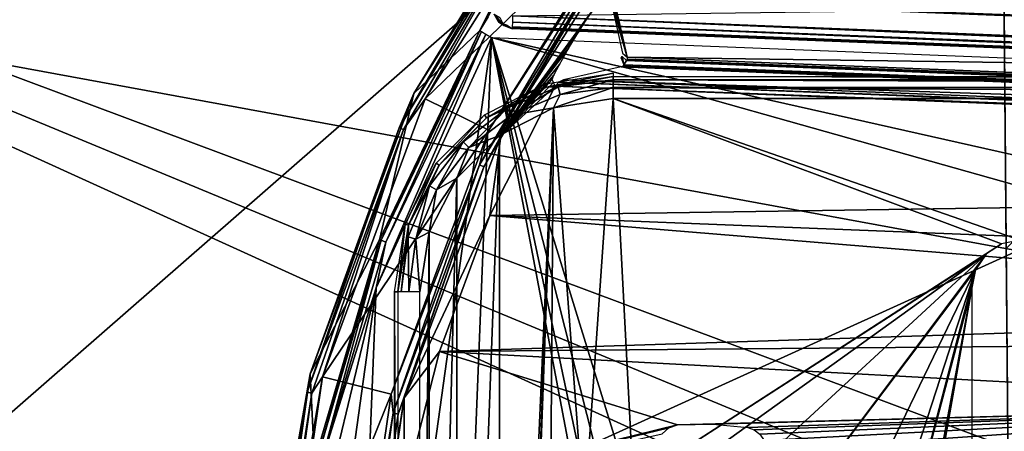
# Model space of a CAD drawing. Header units: millimetres. Extents: x -75 to 75, y -23 to 43.
# Tile 72 of 181: x -39 to -16, y 17 to 26. Entities that reach past the tile are written whole.
import ezdxf

# ---------------------------------------------------------------- set-up
doc = ezdxf.new("R2010")
doc.units = ezdxf.units.MM
doc.header["$LTSCALE"] = 101.851852
for name, color, linetype in [('14', 7, 'CONTINUOUS'), ('16', 7, 'CONTINUOUS'), ('28', 7, 'CONTINUOUS'), ('377', 7, 'CONTINUOUS'), ('385', 7, 'CONTINUOUS'), ('386', 7, 'CONTINUOUS'), ('40', 7, 'CONTINUOUS'), ('429', 7, 'CONTINUOUS'), ('430', 7, 'CONTINUOUS'), ('506', 7, 'CONTINUOUS'), ('507', 7, 'CONTINUOUS'), ('510', 7, 'CONTINUOUS'), ('511', 7, 'CONTINUOUS'), ('513', 7, 'CONTINUOUS'), ('514', 7, 'CONTINUOUS'), ('517', 7, 'CONTINUOUS'), ('518', 7, 'CONTINUOUS'), ('519', 7, 'CONTINUOUS'), ('521', 7, 'CONTINUOUS'), ('527', 7, 'CONTINUOUS'), ('528', 7, 'CONTINUOUS'), ('532', 7, 'CONTINUOUS'), ('543', 7, 'CONTINUOUS'), ('544', 7, 'CONTINUOUS'), ('553', 7, 'CONTINUOUS'), ('562', 7, 'CONTINUOUS'), ('564', 7, 'CONTINUOUS'), ('579', 7, 'CONTINUOUS'), ('6', 7, 'CONTINUOUS'), ('8', 7, 'CONTINUOUS')]:
    doc.layers.add(name, color=color, linetype=linetype)

msp = doc.modelspace()

# ---------------------------------------------------------------- linework, layer by layer
at = {"layer": '14', "color": 7, "linetype": 'CONTINUOUS'}
for points in [[(-58.608, 7.032, 96.607), (-58.941, 32.5, 96.94), (58.941, 32.5, 96.94), (-58.608, 7.032, 96.607)], [(-58.554, 7.031, 96.607), (-58.608, 7.032, 96.607), (58.941, 32.5, 96.94), (-58.554, 7.031, 96.607)], [(-58.5, 7.031, 96.607), (-58.554, 7.031, 96.607), (58.941, 32.5, 96.94), (-58.5, 7.031, 96.607)], [(-2.359, 18.04, 96.751), (-58.5, 7.031, 96.607), (58.941, 32.5, 96.94), (-2.359, 18.04, 96.751)], [(-2.503, 7.031, 96.607), (-58.5, 7.031, 96.607), (-2.359, 18.04, 96.751), (-2.503, 7.031, 96.607)]]:
    msp.add_3dface(points, dxfattribs=at)
at = {"layer": '16', "color": 7, "linetype": 'CONTINUOUS'}
for points in [[(-58.5, 7.031, -96.607), (-2.946, 7.031, -96.607), (-58.941, 32.5, -96.94), (-58.5, 7.031, -96.607)], [(-2.946, 7.031, -96.607), (-2.862, 9.265, -96.636), (-58.941, 32.5, -96.94), (-2.946, 7.031, -96.607)], [(-2.776, 11.512, -96.666), (-2.487, 28.04, -96.882), (-58.941, 32.5, -96.94), (-2.776, 11.512, -96.666)], [(-2.862, 9.265, -96.636), (-2.776, 11.512, -96.666), (-58.941, 32.5, -96.94), (-2.862, 9.265, -96.636)]]:
    msp.add_3dface(points, dxfattribs=at)
at = {"layer": '28', "color": 7, "linetype": 'CONTINUOUS'}
msp.add_3dface([(-16.148, 37, 105), (-15.825, 0, 104.516), (-16.009, 20.991, 105.14), (-16.148, 37, 105)], dxfattribs=at)
at = {"layer": '377', "color": 7, "linetype": 'CONTINUOUS'}
for points in [[(-25, 24.421, 160.5), (-25.659, 14.878, 160.5), (-26.366, 24.205, 160.5), (-25, 24.421, 160.5)], [(-24.543, 15.653, 160.5), (-25.659, 14.878, 160.5), (-25, 24.421, 160.5), (-24.543, 15.653, 160.5)], [(-24.543, 15.653, 160.5), (-25, 24.421, 160.5), (-16.113, 21.098, 160.5), (-24.543, 15.653, 160.5)], [(-16.113, 21.098, 160.5), (-25, 24.421, 160.5), (-15.693, 21.181, 160.5), (-16.113, 21.098, 160.5)], [(-25, 24.421, 160.5), (25, 24.421, 160.5), (-15.693, 21.181, 160.5), (-25, 24.421, 160.5)], [(-26.366, 24.205, 160.5), (-26.912, 10, 160.5), (-27.599, -3.577, 160.5), (-26.366, 24.205, 160.5)], [(-27.599, 23.577, 160.5), (-26.366, 24.205, 160.5), (-27.599, -3.577, 160.5), (-27.599, 23.577, 160.5)], [(-26.8, 12.457, 160.5), (-26.912, 10, 160.5), (-26.366, 24.205, 160.5), (-26.8, 12.457, 160.5)], [(-26.443, 13.768, 160.5), (-26.8, 12.457, 160.5), (-26.366, 24.205, 160.5), (-26.443, 13.768, 160.5)], [(-25.659, 14.878, 160.5), (-26.443, 13.768, 160.5), (-26.366, 24.205, 160.5), (-25.659, 14.878, 160.5)], [(-28.577, 22.599, 160.5), (-27.599, 23.577, 160.5), (-28.577, -2.599, 160.5), (-28.577, 22.599, 160.5)], [(-28.577, -2.599, 160.5), (-27.599, 23.577, 160.5), (-27.599, -3.577, 160.5), (-28.577, -2.599, 160.5)], [(-29.205, -1.366, 160.5), (-28.577, 22.599, 160.5), (-28.577, -2.599, 160.5), (-29.205, -1.366, 160.5)], [(-29.205, 21.366, 160.5), (-28.577, 22.599, 160.5), (-29.205, -1.366, 160.5), (-29.205, 21.366, 160.5)], [(-29.421, 0, 160.5), (-29.205, 21.366, 160.5), (-29.205, -1.366, 160.5), (-29.421, 0, 160.5)], [(-29.421, 20, 160.5), (-29.205, 21.366, 160.5), (-29.421, 0, 160.5), (-29.421, 20, 160.5)], [(-16.469, 20.861, 160.5), (-24.543, 15.653, 160.5), (-16.113, 21.098, 160.5), (-16.469, 20.861, 160.5)], [(-23.229, 15.999, 160.5), (-24.543, 15.653, 160.5), (-16.469, 20.861, 160.5), (-23.229, 15.999, 160.5)], [(-21.876, 15.875, 160.5), (-23.229, 15.999, 160.5), (-16.469, 20.861, 160.5), (-21.876, 15.875, 160.5)], [(-20.647, 15.296, 160.5), (-21.876, 15.875, 160.5), (-16.469, 20.861, 160.5), (-20.647, 15.296, 160.5)], [(-16.708, 20.505, 160.5), (-20.647, 15.296, 160.5), (-16.469, 20.861, 160.5), (-16.708, 20.505, 160.5)], [(-19.69, 14.331, 160.5), (-20.647, 15.296, 160.5), (-16.708, 20.505, 160.5), (-19.69, 14.331, 160.5)], [(-19.121, 13.097, 160.5), (-19.69, 14.331, 160.5), (-16.708, 20.505, 160.5), (-19.121, 13.097, 160.5)], [(-19.008, 11.743, 160.5), (-19.121, 13.097, 160.5), (-16.708, 20.505, 160.5), (-19.008, 11.743, 160.5)], [(-16.793, 20.081, 160.5), (-19.008, 11.743, 160.5), (-16.708, 20.505, 160.5), (-16.793, 20.081, 160.5)], [(-16.793, -0.081, 160.5), (-19.121, 6.903, 160.5), (-16.793, 20.081, 160.5), (-16.793, -0.081, 160.5)], [(-19.121, 6.903, 160.5), (-19.008, 8.257, 160.5), (-16.793, 20.081, 160.5), (-19.121, 6.903, 160.5)], [(-19.008, 8.257, 160.5), (-19.008, 11.743, 160.5), (-16.793, 20.081, 160.5), (-19.008, 8.257, 160.5)]]:
    msp.add_3dface(points, dxfattribs=at)
at = {"layer": '385', "color": 7, "linetype": 'CONTINUOUS'}
for points in [[(-29.921, 0, 160.991), (-30, 0, 165.5), (-30, 20, 165.5), (-29.921, 0, 160.991)], [(-29.921, 20, 160.991), (-29.921, 0, 160.991), (-30, 20, 165.5), (-29.921, 20, 160.991)]]:
    msp.add_3dface(points, dxfattribs=at)
at = {"layer": '386', "color": 7, "linetype": 'CONTINUOUS'}
for points in [[(-25, 25, 165.5), (-26.521, 24.68, 160.991), (-26.545, 24.755, 165.5), (-25, 25, 165.5)], [(-25, 24.921, 160.991), (-26.521, 24.68, 160.991), (-25, 25, 165.5), (-25, 24.921, 160.991)], [(-26.545, 24.755, 165.5), (-27.893, 23.981, 160.991), (-27.939, 24.045, 165.5), (-26.545, 24.755, 165.5)], [(-26.521, 24.68, 160.991), (-27.893, 23.981, 160.991), (-26.545, 24.755, 165.5), (-26.521, 24.68, 160.991)], [(-27.939, 24.045, 165.5), (-28.981, 22.893, 160.991), (-29.045, 22.939, 165.5), (-27.939, 24.045, 165.5)], [(-27.893, 23.981, 160.991), (-28.981, 22.893, 160.991), (-27.939, 24.045, 165.5), (-27.893, 23.981, 160.991)], [(-29.045, 22.939, 165.5), (-29.68, 21.521, 160.991), (-29.755, 21.545, 165.5), (-29.045, 22.939, 165.5)], [(-28.981, 22.893, 160.991), (-29.68, 21.521, 160.991), (-29.045, 22.939, 165.5), (-28.981, 22.893, 160.991)], [(-29.921, 20, 160.991), (-30, 20, 165.5), (-29.755, 21.545, 165.5), (-29.921, 20, 160.991)], [(-29.68, 21.521, 160.991), (-29.921, 20, 160.991), (-29.755, 21.545, 165.5), (-29.68, 21.521, 160.991)]]:
    msp.add_3dface(points, dxfattribs=at)
at = {"layer": '40', "color": 7, "linetype": 'CONTINUOUS'}
msp.add_3dface([(-0.5, 37, 105), (-16.148, 37, 105), (-16.009, 20.991, 105.14), (-0.5, 37, 105)], dxfattribs=at)
at = {"layer": '429', "color": 7, "linetype": 'CONTINUOUS'}
for points in [[(-25, 24.921, 160.991), (25, 24.921, 160.991), (25, 24.851, 160.745), (-25, 24.921, 160.991)], [(-25, 24.921, 160.991), (25, 24.851, 160.745), (-25, 24.851, 160.745), (-25, 24.921, 160.991)], [(-25, 24.851, 160.745), (25, 24.669, 160.565), (-25, 24.669, 160.565), (-25, 24.851, 160.745)], [(25, 24.851, 160.745), (25, 24.669, 160.565), (-25, 24.851, 160.745), (25, 24.851, 160.745)], [(25, 24.669, 160.565), (25, 24.421, 160.5), (-25, 24.669, 160.565), (25, 24.669, 160.565)], [(25, 24.421, 160.5), (-25, 24.421, 160.5), (-25, 24.669, 160.565), (25, 24.421, 160.5)]]:
    msp.add_3dface(points, dxfattribs=at)
at = {"layer": '430', "color": 7, "linetype": 'CONTINUOUS'}
for points in [[(-26.521, 24.68, 160.991), (-25, 24.921, 160.991), (-26.256, 24.686, 160.745), (-26.521, 24.68, 160.991)], [(-25, 24.921, 160.991), (-25, 24.851, 160.745), (-26.256, 24.686, 160.745), (-25, 24.921, 160.991)], [(-25, 24.851, 160.745), (-26.208, 24.51, 160.565), (-26.256, 24.686, 160.745), (-25, 24.851, 160.745)], [(-25, 24.851, 160.745), (-25, 24.669, 160.565), (-26.208, 24.51, 160.565), (-25, 24.851, 160.745)], [(-27.893, 23.981, 160.991), (-26.521, 24.68, 160.991), (-27.426, 24.201, 160.745), (-27.893, 23.981, 160.991)], [(-26.521, 24.68, 160.991), (-26.256, 24.686, 160.745), (-27.426, 24.201, 160.745), (-26.521, 24.68, 160.991)], [(-26.256, 24.686, 160.745), (-27.334, 24.043, 160.565), (-27.426, 24.201, 160.745), (-26.256, 24.686, 160.745)], [(-26.208, 24.51, 160.565), (-27.334, 24.043, 160.565), (-26.256, 24.686, 160.745), (-26.208, 24.51, 160.565)], [(-25, 24.669, 160.565), (-26.366, 24.205, 160.5), (-26.208, 24.51, 160.565), (-25, 24.669, 160.565)], [(-25, 24.421, 160.5), (-26.366, 24.205, 160.5), (-25, 24.669, 160.565), (-25, 24.421, 160.5)], [(-26.208, 24.51, 160.565), (-26.366, 24.205, 160.5), (-27.334, 24.043, 160.565), (-26.208, 24.51, 160.565)], [(-27.426, 24.201, 160.745), (-28.301, 23.301, 160.565), (-28.43, 23.43, 160.745), (-27.426, 24.201, 160.745)], [(-27.893, 23.981, 160.991), (-27.426, 24.201, 160.745), (-28.43, 23.43, 160.745), (-27.893, 23.981, 160.991)], [(-27.334, 24.043, 160.565), (-28.301, 23.301, 160.565), (-27.426, 24.201, 160.745), (-27.334, 24.043, 160.565)], [(-26.366, 24.205, 160.5), (-27.599, 23.577, 160.5), (-27.334, 24.043, 160.565), (-26.366, 24.205, 160.5)], [(-28.981, 22.893, 160.991), (-27.893, 23.981, 160.991), (-28.43, 23.43, 160.745), (-28.981, 22.893, 160.991)], [(-27.334, 24.043, 160.565), (-27.599, 23.577, 160.5), (-28.301, 23.301, 160.565), (-27.334, 24.043, 160.565)], [(-28.981, 22.893, 160.991), (-28.43, 23.43, 160.745), (-29.201, 22.426, 160.745), (-28.981, 22.893, 160.991)], [(-28.43, 23.43, 160.745), (-29.043, 22.334, 160.565), (-29.201, 22.426, 160.745), (-28.43, 23.43, 160.745)], [(-28.301, 23.301, 160.565), (-29.043, 22.334, 160.565), (-28.43, 23.43, 160.745), (-28.301, 23.301, 160.565)], [(-27.599, 23.577, 160.5), (-28.577, 22.599, 160.5), (-28.301, 23.301, 160.565), (-27.599, 23.577, 160.5)], [(-28.301, 23.301, 160.565), (-28.577, 22.599, 160.5), (-29.043, 22.334, 160.565), (-28.301, 23.301, 160.565)], [(-29.68, 21.521, 160.991), (-28.981, 22.893, 160.991), (-29.201, 22.426, 160.745), (-29.68, 21.521, 160.991)], [(-28.577, 22.599, 160.5), (-29.205, 21.366, 160.5), (-29.043, 22.334, 160.565), (-28.577, 22.599, 160.5)], [(-29.68, 21.521, 160.991), (-29.201, 22.426, 160.745), (-29.686, 21.256, 160.745), (-29.68, 21.521, 160.991)], [(-29.201, 22.426, 160.745), (-29.51, 21.208, 160.565), (-29.686, 21.256, 160.745), (-29.201, 22.426, 160.745)], [(-29.043, 22.334, 160.565), (-29.51, 21.208, 160.565), (-29.201, 22.426, 160.745), (-29.043, 22.334, 160.565)], [(-29.043, 22.334, 160.565), (-29.205, 21.366, 160.5), (-29.51, 21.208, 160.565), (-29.043, 22.334, 160.565)], [(-29.921, 20, 160.991), (-29.68, 21.521, 160.991), (-29.851, 20, 160.745), (-29.921, 20, 160.991)], [(-29.68, 21.521, 160.991), (-29.686, 21.256, 160.745), (-29.851, 20, 160.745), (-29.68, 21.521, 160.991)], [(-29.686, 21.256, 160.745), (-29.669, 20, 160.565), (-29.851, 20, 160.745), (-29.686, 21.256, 160.745)], [(-29.51, 21.208, 160.565), (-29.669, 20, 160.565), (-29.686, 21.256, 160.745), (-29.51, 21.208, 160.565)], [(-29.51, 21.208, 160.565), (-29.421, 20, 160.5), (-29.669, 20, 160.565), (-29.51, 21.208, 160.565)], [(-29.205, 21.366, 160.5), (-29.421, 20, 160.5), (-29.51, 21.208, 160.565), (-29.205, 21.366, 160.5)]]:
    msp.add_3dface(points, dxfattribs=at)
at = {"layer": '506', "linetype": 'CONTINUOUS'}
for points in [[(-57, 28.1, -87), (0, 28.1, -87), (-38.5, 10.6, -12), (-57, 28.1, -87)], [(0, 28.1, -87), (38.5, 10.6, -12), (-38.5, 10.6, -12), (0, 28.1, -87)]]:
    msp.add_3dface(points, dxfattribs=at)
at = {"layer": '507', "linetype": 'CONTINUOUS'}
for points in [[(-57, 28.1, -30), (-38.5, 10.6, -12), (-38.5, 10.6, 20), (-57, 28.1, -30)], [(-57, 28.1, -30), (-57, 28.1, -87), (-38.5, 10.6, -12), (-57, 28.1, -30)], [(-57, 28.1, 27), (-57, 28.1, -30), (-38.5, 10.6, 20), (-57, 28.1, 27)]]:
    msp.add_3dface(points, dxfattribs=at)
at = {"layer": '510', "linetype": 'CONTINUOUS'}
for points in [[(-56.841, 28.5, -86.954), (-38.341, 11, -11.954), (38.341, 11, -11.954), (-56.841, 28.5, -86.954)], [(56.841, 28.5, -86.954), (-56.841, 28.5, -86.954), (38.341, 11, -11.954), (56.841, 28.5, -86.954)]]:
    msp.add_3dface(points, dxfattribs=at)
at = {"layer": '511', "linetype": 'CONTINUOUS'}
for points in [[(-56.841, 28.5, 26.729), (-38.341, 11, 19.729), (-38.341, 11, -11.954), (-56.841, 28.5, 26.729)], [(-56.841, 28.5, -86.954), (-56.841, 28.5, 26.729), (-38.341, 11, -11.954), (-56.841, 28.5, -86.954)]]:
    msp.add_3dface(points, dxfattribs=at)
at = {"layer": '513', "linetype": 'CONTINUOUS'}
for points in [[(0, 28.1, 27), (-57, 28.1, 27), (-38.5, 10.6, 20), (0, 28.1, 27)], [(38.5, 10.6, 20), (0, 28.1, 27), (-38.5, 10.6, 20), (38.5, 10.6, 20)]]:
    msp.add_3dface(points, dxfattribs=at)
at = {"layer": '514', "linetype": 'CONTINUOUS'}
for points in [[(-56.841, 28.5, 26.729), (56.841, 28.5, 26.729), (-38.341, 11, 19.729), (-56.841, 28.5, 26.729)], [(56.841, 28.5, 26.729), (38.341, 11, 19.729), (-38.341, 11, 19.729), (56.841, 28.5, 26.729)]]:
    msp.add_3dface(points, dxfattribs=at)
at = {"layer": '517', "color": 2, "linetype": 'CONTINUOUS'}
for points in [[(-30.421, 20.093, 165.258), (-27.785, 25.817, 165.145), (-31.165, 1.447, 165.736), (-30.421, 20.093, 165.258)], [(-31.165, 1.447, 165.736), (-27.785, 25.817, 165.145), (-28.995, -4.467, 165.921), (-31.165, 1.447, 165.736)], [(-28.995, -4.467, 165.921), (-27.785, 25.817, 165.145), (-24.882, 10.536, 165.586), (-28.995, -4.467, 165.921)], [(29.086, 23.567, 166.002), (-1.012, 19.792, 165.678), (-27.785, 25.817, 165.145), (29.086, 23.567, 166.002)], [(-1.012, 19.792, 165.678), (-3.856, 19.078, 165.657), (-27.785, 25.817, 165.145), (-1.012, 19.792, 165.678)], [(-27.785, 25.817, 165.145), (-3.856, 19.078, 165.657), (-23.608, 12.288, 165.558), (-27.785, 25.817, 165.145)], [(-24.882, 10.536, 165.586), (-27.785, 25.817, 165.145), (-24.704, 11.276, 165.569), (-24.882, 10.536, 165.586)], [(-24.704, 11.276, 165.569), (-27.785, 25.817, 165.145), (-24.257, 11.891, 165.559), (-24.704, 11.276, 165.569)], [(-24.257, 11.891, 165.559), (-27.785, 25.817, 165.145), (-23.608, 12.288, 165.558), (-24.257, 11.891, 165.559)], [(-31.892, 13.966, 165.398), (-30.421, 20.093, 165.258), (-32.144, 7.671, 165.559), (-31.892, 13.966, 165.398)], [(-32.144, 7.671, 165.559), (-30.421, 20.093, 165.258), (-31.165, 1.447, 165.736), (-32.144, 7.671, 165.559)], [(-3.856, 19.078, 165.657), (-22.856, 12.407, 165.566), (-23.608, 12.288, 165.558), (-3.856, 19.078, 165.657)], [(-22.856, 12.407, 165.566), (-3.856, 19.078, 165.657), (-22.117, 12.229, 165.581), (-22.856, 12.407, 165.566)], [(-22.117, 12.229, 165.581), (-3.856, 19.078, 165.657), (-21.502, 11.782, 165.601), (-22.117, 12.229, 165.581)], [(-21.502, 11.782, 165.601), (-3.856, 19.078, 165.657), (-21.104, 11.133, 165.623), (-21.502, 11.782, 165.601)], [(-21.104, 11.133, 165.623), (-3.856, 19.078, 165.657), (-20.986, 10.382, 165.645), (-21.104, 11.133, 165.623)], [(-3.856, 19.078, 165.657), (-6.383, 17.592, 165.661), (-20.986, 10.382, 165.645), (-3.856, 19.078, 165.657)], [(-6.383, 17.592, 165.661), (-8.39, 15.455, 165.689), (-20.986, 10.382, 165.645), (-6.383, 17.592, 165.661)]]:
    msp.add_3dface(points, dxfattribs=at)
at = {"layer": '518', "color": 2, "linetype": 'CONTINUOUS'}
for points in [[(24.416, 27.663, 168.83), (-24.931, 26.917, 168.158), (26.238, 24.892, 168.928), (24.416, 27.663, 168.83)], [(-24.931, 26.917, 168.158), (-24.979, 26.803, 168.16), (26.238, 24.892, 168.928), (-24.931, 26.917, 168.158)], [(26.238, 24.892, 168.928), (-24.979, 26.803, 168.16), (26.276, 24.775, 168.932), (26.238, 24.892, 168.928)], [(-24.979, 26.803, 168.16), (-24.977, 26.68, 168.163), (26.276, 24.775, 168.932), (-24.979, 26.803, 168.16)], [(26.276, 24.775, 168.932), (-24.977, 26.68, 168.163), (26.265, 24.652, 168.935), (26.276, 24.775, 168.932)], [(-24.977, 26.68, 168.163), (-24.68, 25.363, 168.202), (26.265, 24.652, 168.935), (-24.977, 26.68, 168.163)], [(-24.693, 25.287, 168.204), (-24.753, 25.191, 168.205), (25.87, 23.287, 168.965), (-24.693, 25.287, 168.204)], [(-24.679, 25.324, 168.203), (-24.693, 25.287, 168.204), (25.859, 23.324, 168.964), (-24.679, 25.324, 168.203)], [(25.859, 23.324, 168.964), (-24.693, 25.287, 168.204), (25.87, 23.287, 168.965), (25.859, 23.324, 168.964)], [(-24.68, 25.363, 168.202), (-24.679, 25.324, 168.203), (25.863, 23.363, 168.963), (-24.68, 25.363, 168.202)], [(26.265, 24.652, 168.935), (-24.68, 25.363, 168.202), (25.863, 23.363, 168.963), (26.265, 24.652, 168.935)], [(25.863, 23.363, 168.963), (-24.679, 25.324, 168.203), (25.859, 23.324, 168.964), (25.863, 23.363, 168.963)], [(-24.816, 25.147, 168.206), (-26.133, 24.849, 168.195), (25.982, 23.137, 168.971), (-24.816, 25.147, 168.206)], [(-24.78, 25.163, 168.206), (-24.816, 25.147, 168.206), (25.948, 23.156, 168.97), (-24.78, 25.163, 168.206)], [(25.948, 23.156, 168.97), (-24.816, 25.147, 168.206), (25.982, 23.137, 168.971), (25.948, 23.156, 168.97)], [(-24.753, 25.191, 168.205), (-24.78, 25.163, 168.206), (25.923, 23.186, 168.969), (-24.753, 25.191, 168.205)], [(25.923, 23.186, 168.969), (-24.78, 25.163, 168.206), (25.948, 23.156, 168.97), (25.923, 23.186, 168.969)], [(25.87, 23.287, 168.965), (-24.753, 25.191, 168.205), (25.923, 23.186, 168.969), (25.87, 23.287, 168.965)], [(-26.245, 24.798, 168.195), (-26.328, 24.706, 168.196), (27.379, 22.676, 169.002), (-26.245, 24.798, 168.195)], [(-26.133, 24.849, 168.195), (-26.245, 24.798, 168.195), (27.272, 22.736, 168.999), (-26.133, 24.849, 168.195)], [(27.272, 22.736, 168.999), (-26.245, 24.798, 168.195), (27.379, 22.676, 169.002), (27.272, 22.736, 168.999)], [(25.982, 23.137, 168.971), (-26.133, 24.849, 168.195), (27.272, 22.736, 168.999), (25.982, 23.137, 168.971)], [(-26.328, 24.706, 168.196), (-27.817, 21.742, 168.253), (27.454, 22.578, 169.006), (-26.328, 24.706, 168.196)], [(27.379, 22.676, 169.002), (-26.328, 24.706, 168.196), (27.454, 22.578, 169.006), (27.379, 22.676, 169.002)], [(27.454, 22.578, 169.006), (-27.817, 21.742, 168.253), (28.702, 19.506, 169.104), (27.454, 22.578, 169.006)], [(-28.974, 18.634, 168.318), (-1.021, 19.546, 168.686), (-27.817, 21.742, 168.253), (-28.974, 18.634, 168.318)], [(-27.817, 21.742, 168.253), (-1.021, 19.546, 168.686), (28.702, 19.506, 169.104), (-27.817, 21.742, 168.253)], [(-3.774, 18.855, 168.666), (-1.021, 19.546, 168.686), (-28.974, 18.634, 168.318), (-3.774, 18.855, 168.666)], [(-6.222, 17.416, 168.669), (-3.774, 18.855, 168.666), (-28.974, 18.634, 168.318), (-6.222, 17.416, 168.669)], [(-29.786, 15.418, 168.391), (-23.525, 16.959, 168.438), (-28.974, 18.634, 168.318), (-29.786, 15.418, 168.391)], [(-23.525, 16.959, 168.438), (-6.222, 17.416, 168.669), (-28.974, 18.634, 168.318), (-23.525, 16.959, 168.438)], [(-22.719, 16.977, 168.449), (-6.222, 17.416, 168.669), (-23.525, 16.959, 168.438), (-22.719, 16.977, 168.449)], [(-21.917, 16.895, 168.462), (-6.222, 17.416, 168.669), (-22.719, 16.977, 168.449), (-21.917, 16.895, 168.462)], [(-21.772, 16.842, 168.466), (-6.222, 17.416, 168.669), (-21.917, 16.895, 168.462), (-21.772, 16.842, 168.466)], [(-21.648, 16.743, 168.47), (-6.222, 17.416, 168.669), (-21.772, 16.842, 168.466), (-21.648, 16.743, 168.47)], [(-21.546, 16.604, 168.475), (-6.222, 17.416, 168.669), (-21.648, 16.743, 168.47), (-21.546, 16.604, 168.475)], [(-21.451, 16.37, 168.483), (-6.222, 17.416, 168.669), (-21.546, 16.604, 168.475), (-21.451, 16.37, 168.483)], [(-21.41, 15.99, 168.493), (-6.222, 17.416, 168.669), (-21.451, 16.37, 168.483), (-21.41, 15.99, 168.493)], [(-8.165, 15.346, 168.696), (-6.222, 17.416, 168.669), (-21.41, 15.99, 168.493), (-8.165, 15.346, 168.696)], [(-23.722, 16.891, 168.437), (-23.525, 16.959, 168.438), (-29.786, 15.418, 168.391), (-23.722, 16.891, 168.437)], [(-23.877, 16.753, 168.439), (-23.722, 16.891, 168.437), (-29.786, 15.418, 168.391), (-23.877, 16.753, 168.439)]]:
    msp.add_3dface(points, dxfattribs=at)
at = {"layer": '519', "color": 2, "linetype": 'CONTINUOUS'}
for points in [[(-25.676, 30.142, 185.07), (-29.296, 24.413, 185.17), (-24.406, 29.14, 185.114), (-25.676, 30.142, 185.07)], [(-24.406, 29.14, 185.114), (-29.296, 24.413, 185.17), (-27.845, 23.698, 185.209), (-24.406, 29.14, 185.114)], [(-29.296, 24.413, 185.17), (-31.645, 18.058, 185.303), (-27.845, 23.698, 185.209), (-29.296, 24.413, 185.17)], [(-27.845, 23.698, 185.209), (-31.645, 18.058, 185.303), (-30.077, 17.66, 185.336), (-27.845, 23.698, 185.209)], [(-31.645, 18.058, 185.303), (-32.622, 11.355, 185.465), (-30.077, 17.66, 185.336), (-31.645, 18.058, 185.303)], [(-30.077, 17.66, 185.336), (-32.622, 11.355, 185.465), (-31.005, 11.291, 185.489), (-30.077, 17.66, 185.336)]]:
    msp.add_3dface(points, dxfattribs=at)
at = {"layer": '521', "color": 2, "linetype": 'CONTINUOUS'}
msp.add_3dface([(28.782, 24.089, 160.981), (-27.291, 26.308, 160.137), (27.061, 27.053, 160.88), (28.782, 24.089, 160.981)], dxfattribs=at)
at = {"layer": '527', "color": 2, "linetype": 'CONTINUOUS'}
for points in [[(-29.56, 24.539, 184.86), (-25.907, 30.32, 184.76), (-28.048, 25.976, 165.435), (-29.56, 24.539, 184.86)], [(-28.048, 25.976, 165.435), (-25.907, 30.32, 184.76), (-27.86, 26.288, 165.337), (-28.048, 25.976, 165.435)], [(-30.346, 21.192, 165.528), (-29.56, 24.539, 184.86), (-28.048, 25.976, 165.435), (-30.346, 21.192, 165.528)], [(-31.931, 18.125, 184.995), (-29.56, 24.539, 184.86), (-30.346, 21.192, 165.528), (-31.931, 18.125, 184.995)], [(-31.829, 16.128, 165.64), (-31.931, 18.125, 184.995), (-30.346, 21.192, 165.528), (-31.829, 16.128, 165.64)], [(-32.893, 11.331, 184.111), (-32.917, 11.359, 185.158), (-31.931, 18.125, 184.995), (-32.893, 11.331, 184.111)], [(-32.893, 11.331, 184.111), (-31.931, 18.125, 184.995), (-32.825, 12.45, 183.905), (-32.893, 11.331, 184.111)], [(-32.825, 12.45, 183.905), (-31.931, 18.125, 184.995), (-32.722, 13.451, 183.362), (-32.825, 12.45, 183.905)], [(-32.722, 13.451, 183.362), (-31.931, 18.125, 184.995), (-32.608, 14.236, 182.533), (-32.722, 13.451, 183.362)], [(-32.608, 14.236, 182.533), (-31.931, 18.125, 184.995), (-32.513, 14.725, 181.502), (-32.608, 14.236, 182.533)], [(-32.513, 14.725, 181.502), (-31.931, 18.125, 184.995), (-32.46, 14.872, 180.373), (-32.513, 14.725, 181.502)], [(-32.46, 14.872, 180.373), (-31.931, 18.125, 184.995), (-31.829, 16.128, 165.64), (-32.46, 14.872, 180.373)]]:
    msp.add_3dface(points, dxfattribs=at)
at = {"layer": '528', "color": 2, "linetype": 'CONTINUOUS'}
for points in [[(-27.572, 23.557, 184.919), (-25.099, 26.945, 172.555), (-24.166, 28.947, 184.825), (-27.572, 23.557, 184.919)], [(-25.262, 26.731, 172.971), (-25.099, 26.945, 172.555), (-27.572, 23.557, 184.919), (-25.262, 26.731, 172.971)], [(-25.493, 26.401, 173.251), (-25.262, 26.731, 172.971), (-27.572, 23.557, 184.919), (-25.493, 26.401, 173.251)], [(-25.756, 25.998, 173.355), (-25.493, 26.401, 173.251), (-27.572, 23.557, 184.919), (-25.756, 25.998, 173.355)], [(-25.764, 25.986, 173.355), (-25.756, 25.998, 173.355), (-27.572, 23.557, 184.919), (-25.764, 25.986, 173.355)], [(-25.772, 25.974, 173.356), (-25.764, 25.986, 173.355), (-27.572, 23.557, 184.919), (-25.772, 25.974, 173.356)], [(-26.023, 25.562, 173.266), (-25.772, 25.974, 173.356), (-27.572, 23.557, 184.919), (-26.023, 25.562, 173.266)], [(-26.228, 25.202, 172.996), (-26.023, 25.562, 173.266), (-27.572, 23.557, 184.919), (-26.228, 25.202, 172.996)], [(-26.358, 24.952, 172.584), (-26.228, 25.202, 172.996), (-27.572, 23.557, 184.919), (-26.358, 24.952, 172.584)], [(-26.395, 24.855, 172.103), (-26.358, 24.952, 172.584), (-27.572, 23.557, 184.919), (-26.395, 24.855, 172.103)], [(-26.363, 24.784, 170.242), (-26.395, 24.855, 172.103), (-27.572, 23.557, 184.919), (-26.363, 24.784, 170.242)], [(-26.328, 24.706, 168.196), (-26.363, 24.784, 170.242), (-27.572, 23.557, 184.919), (-26.328, 24.706, 168.196)], [(-27.817, 21.742, 168.253), (-26.328, 24.706, 168.196), (-27.572, 23.557, 184.919), (-27.817, 21.742, 168.253)], [(-29.782, 17.579, 185.044), (-27.817, 21.742, 168.253), (-27.572, 23.557, 184.919), (-29.782, 17.579, 185.044)], [(-28.974, 18.634, 168.318), (-27.817, 21.742, 168.253), (-29.782, 17.579, 185.044), (-28.974, 18.634, 168.318)], [(-29.786, 15.418, 168.391), (-28.974, 18.634, 168.318), (-29.782, 17.579, 185.044), (-29.786, 15.418, 168.391)], [(-30.701, 11.271, 185.197), (-30.482, 13.01, 181.215), (-29.782, 17.579, 185.044), (-30.701, 11.271, 185.197)], [(-30.482, 13.01, 181.215), (-29.786, 15.418, 168.391), (-29.782, 17.579, 185.044), (-30.482, 13.01, 181.215)]]:
    msp.add_3dface(points, dxfattribs=at)
at = {"layer": '532', "color": 2, "linetype": 'CONTINUOUS'}
for points in [[(-30.346, 21.192, 165.528), (-28.048, 25.976, 165.435), (-30.304, 21.178, 165.38), (-30.346, 21.192, 165.528)], [(-28.048, 25.976, 165.435), (-28.011, 25.951, 165.287), (-30.304, 21.178, 165.38), (-28.048, 25.976, 165.435)], [(-28.011, 25.951, 165.287), (-30.2, 21.135, 165.274), (-30.304, 21.178, 165.38), (-28.011, 25.951, 165.287)], [(-27.915, 25.893, 165.181), (-30.2, 21.135, 165.274), (-28.011, 25.951, 165.287), (-27.915, 25.893, 165.181)], [(-27.785, 25.817, 165.145), (-30.421, 20.093, 165.258), (-27.915, 25.893, 165.181), (-27.785, 25.817, 165.145)], [(-27.915, 25.893, 165.181), (-30.421, 20.093, 165.258), (-30.2, 21.135, 165.274), (-27.915, 25.893, 165.181)], [(-31.829, 16.128, 165.64), (-30.346, 21.192, 165.528), (-31.791, 16.095, 165.492), (-31.829, 16.128, 165.64)], [(-30.346, 21.192, 165.528), (-30.304, 21.178, 165.38), (-31.791, 16.095, 165.492), (-30.346, 21.192, 165.528)], [(-30.304, 21.178, 165.38), (-31.682, 16.07, 165.386), (-31.791, 16.095, 165.492), (-30.304, 21.178, 165.38)], [(-30.2, 21.135, 165.274), (-31.682, 16.07, 165.386), (-30.304, 21.178, 165.38), (-30.2, 21.135, 165.274)], [(-30.2, 21.135, 165.274), (-30.421, 20.093, 165.258), (-31.682, 16.07, 165.386), (-30.2, 21.135, 165.274)], [(-30.421, 20.093, 165.258), (-31.892, 13.966, 165.398), (-31.682, 16.07, 165.386), (-30.421, 20.093, 165.258)]]:
    msp.add_3dface(points, dxfattribs=at)
at = {"layer": '543', "color": 2, "linetype": 'CONTINUOUS'}
for points in [[(-27.592, 26.273, 160.429), (-27.496, 26.093, 160.435), (-27.721, 26.352, 164.832), (-27.592, 26.273, 160.429)], [(-27.721, 26.352, 164.832), (-27.496, 26.093, 160.435), (-27.625, 26.172, 164.838), (-27.721, 26.352, 164.832)], [(-27.496, 26.093, 160.435), (-27.307, 26.016, 160.442), (-27.625, 26.172, 164.838), (-27.496, 26.093, 160.435)], [(-27.307, 26.016, 160.442), (-27.375, 26.058, 162.761), (-27.625, 26.172, 164.838), (-27.307, 26.016, 160.442)], [(-27.375, 26.058, 162.761), (-27.436, 26.096, 164.845), (-27.625, 26.172, 164.838), (-27.375, 26.058, 162.761)]]:
    msp.add_3dface(points, dxfattribs=at)
at = {"layer": '544', "color": 2, "linetype": 'CONTINUOUS'}
for points in [[(-27.297, 26.167, 160.176), (28.77, 23.842, 161.124), (-27.303, 26.06, 160.28), (-27.297, 26.167, 160.176)], [(-27.291, 26.308, 160.137), (28.776, 23.949, 161.021), (-27.297, 26.167, 160.176), (-27.291, 26.308, 160.137)], [(28.776, 23.949, 161.021), (28.77, 23.842, 161.124), (-27.297, 26.167, 160.176), (28.776, 23.949, 161.021)], [(-27.291, 26.308, 160.137), (28.782, 24.089, 160.981), (28.776, 23.949, 161.021), (-27.291, 26.308, 160.137)], [(28.766, 23.797, 161.286), (-27.307, 26.016, 160.442), (-27.305, 26.027, 160.358), (28.766, 23.797, 161.286)], [(-27.303, 26.06, 160.28), (28.768, 23.808, 161.202), (-27.305, 26.027, 160.358), (-27.303, 26.06, 160.28)], [(28.768, 23.808, 161.202), (28.766, 23.797, 161.286), (-27.305, 26.027, 160.358), (28.768, 23.808, 161.202)], [(28.77, 23.842, 161.124), (28.768, 23.808, 161.202), (-27.303, 26.06, 160.28), (28.77, 23.842, 161.124)]]:
    msp.add_3dface(points, dxfattribs=at)
at = {"layer": '553', "color": 2, "linetype": 'CONTINUOUS'}
for points in [[(-24.796, 25.377, 172.117), (-24.819, 25.341, 172.112), (-24.795, 25.379, 172.111), (-24.796, 25.377, 172.117)], [(-24.819, 25.341, 172.112), (-24.753, 25.191, 168.205), (-24.795, 25.379, 172.111), (-24.819, 25.341, 172.112)], [(-24.818, 25.343, 172.118), (-24.819, 25.341, 172.112), (-24.796, 25.377, 172.117), (-24.818, 25.343, 172.118)], [(-24.799, 25.372, 172.12), (-24.818, 25.343, 172.118), (-24.796, 25.377, 172.117), (-24.799, 25.372, 172.12)], [(-24.815, 25.348, 172.12), (-24.818, 25.343, 172.118), (-24.799, 25.372, 172.12), (-24.815, 25.348, 172.12)], [(-24.753, 25.191, 168.205), (-24.693, 25.287, 168.204), (-24.795, 25.379, 172.111), (-24.753, 25.191, 168.205)]]:
    msp.add_3dface(points, dxfattribs=at)
at = {"layer": '562', "color": 2, "linetype": 'CONTINUOUS'}
for points in [[(-25.907, 30.32, 184.76), (-29.56, 24.539, 184.86), (-26.653, 29.277, 184.928), (-25.907, 30.32, 184.76)], [(-29.296, 24.413, 185.17), (-25.676, 30.142, 185.07), (-26.566, 29.215, 185.042), (-29.296, 24.413, 185.17)], [(-29.896, 23.753, 185.027), (-26.566, 29.215, 185.042), (-26.653, 29.277, 184.928), (-29.896, 23.753, 185.027)], [(-29.56, 24.539, 184.86), (-29.896, 23.753, 185.027), (-26.653, 29.277, 184.928), (-29.56, 24.539, 184.86)], [(-29.798, 23.71, 185.14), (-26.566, 29.215, 185.042), (-29.896, 23.753, 185.027), (-29.798, 23.71, 185.14)], [(-29.798, 23.71, 185.14), (-29.296, 24.413, 185.17), (-26.566, 29.215, 185.042), (-29.798, 23.71, 185.14)], [(-29.56, 24.539, 184.86), (-31.931, 18.125, 184.995), (-29.896, 23.753, 185.027), (-29.56, 24.539, 184.86)], [(-31.645, 18.058, 185.303), (-29.296, 24.413, 185.17), (-29.798, 23.71, 185.14), (-31.645, 18.058, 185.303)], [(-31.998, 17.704, 185.156), (-29.798, 23.71, 185.14), (-29.896, 23.753, 185.027), (-31.998, 17.704, 185.156)], [(-31.931, 18.125, 184.995), (-31.998, 17.704, 185.156), (-29.896, 23.753, 185.027), (-31.931, 18.125, 184.995)], [(-31.893, 17.681, 185.269), (-29.798, 23.71, 185.14), (-31.998, 17.704, 185.156), (-31.893, 17.681, 185.269)], [(-31.893, 17.681, 185.269), (-31.645, 18.058, 185.303), (-29.798, 23.71, 185.14), (-31.893, 17.681, 185.269)], [(-31.931, 18.125, 184.995), (-32.917, 11.359, 185.158), (-31.998, 17.704, 185.156), (-31.931, 18.125, 184.995)], [(-32.772, 11.36, 185.422), (-31.645, 18.058, 185.303), (-31.893, 17.681, 185.269), (-32.772, 11.36, 185.422)], [(-32.622, 11.355, 185.465), (-31.645, 18.058, 185.303), (-32.772, 11.36, 185.422), (-32.622, 11.355, 185.465)], [(-32.917, 11.359, 185.158), (-32.88, 11.361, 185.309), (-31.998, 17.704, 185.156), (-32.917, 11.359, 185.158)], [(-32.88, 11.361, 185.309), (-31.893, 17.681, 185.269), (-31.998, 17.704, 185.156), (-32.88, 11.361, 185.309)], [(-32.772, 11.36, 185.422), (-31.893, 17.681, 185.269), (-32.88, 11.361, 185.309), (-32.772, 11.36, 185.422)]]:
    msp.add_3dface(points, dxfattribs=at)
at = {"layer": '564', "color": 2, "linetype": 'CONTINUOUS'}
for points in [[(-24.406, 29.14, 185.114), (-27.845, 23.698, 185.209), (-25.015, 28.088, 185.094), (-24.406, 29.14, 185.114)], [(-27.572, 23.557, 184.919), (-24.166, 28.947, 184.825), (-24.925, 28.02, 184.988), (-27.572, 23.557, 184.919)], [(-25.015, 28.088, 185.094), (-28.056, 22.907, 185.187), (-24.925, 28.02, 184.988), (-25.015, 28.088, 185.094)], [(-25.015, 28.088, 185.094), (-27.845, 23.698, 185.209), (-28.056, 22.907, 185.187), (-25.015, 28.088, 185.094)], [(-24.925, 28.02, 184.988), (-28.056, 22.907, 185.187), (-27.955, 22.858, 185.08), (-24.925, 28.02, 184.988)], [(-27.572, 23.557, 184.919), (-24.925, 28.02, 184.988), (-27.955, 22.858, 185.08), (-27.572, 23.557, 184.919)], [(-27.845, 23.698, 185.209), (-30.077, 17.66, 185.336), (-28.056, 22.907, 185.187), (-27.845, 23.698, 185.209)], [(-29.782, 17.579, 185.044), (-27.572, 23.557, 184.919), (-27.955, 22.858, 185.08), (-29.782, 17.579, 185.044)], [(-28.056, 22.907, 185.187), (-30.077, 17.66, 185.336), (-30.028, 17.233, 185.308), (-28.056, 22.907, 185.187)], [(-28.056, 22.907, 185.187), (-30.028, 17.233, 185.308), (-27.955, 22.858, 185.08), (-28.056, 22.907, 185.187)], [(-27.955, 22.858, 185.08), (-30.028, 17.233, 185.308), (-29.92, 17.205, 185.201), (-27.955, 22.858, 185.08)], [(-29.782, 17.579, 185.044), (-27.955, 22.858, 185.08), (-29.92, 17.205, 185.201), (-29.782, 17.579, 185.044)], [(-30.077, 17.66, 185.336), (-31.005, 11.291, 185.489), (-30.028, 17.233, 185.308), (-30.077, 17.66, 185.336)], [(-29.782, 17.579, 185.044), (-29.92, 17.205, 185.201), (-30.744, 11.277, 185.345), (-29.782, 17.579, 185.044)], [(-30.701, 11.271, 185.197), (-29.782, 17.579, 185.044), (-30.744, 11.277, 185.345), (-30.701, 11.271, 185.197)], [(-30.028, 17.233, 185.308), (-31.005, 11.291, 185.489), (-30.855, 11.284, 185.452), (-30.028, 17.233, 185.308)], [(-30.028, 17.233, 185.308), (-30.855, 11.284, 185.452), (-29.92, 17.205, 185.201), (-30.028, 17.233, 185.308)], [(-29.92, 17.205, 185.201), (-30.855, 11.284, 185.452), (-30.744, 11.277, 185.345), (-29.92, 17.205, 185.201)]]:
    msp.add_3dface(points, dxfattribs=at)
at = {"layer": '579', "color": 2, "linetype": 'CONTINUOUS'}
for points in [[(-24.782, 25.454, 172.109), (-24.68, 25.363, 168.202), (-25.079, 26.773, 172.071), (-24.782, 25.454, 172.109)], [(-25.079, 26.773, 172.071), (-24.68, 25.363, 168.202), (-25.026, 26.724, 170.026), (-25.079, 26.773, 172.071)], [(-24.68, 25.363, 168.202), (-24.977, 26.68, 168.163), (-25.026, 26.724, 170.026), (-24.68, 25.363, 168.202)]]:
    msp.add_3dface(points, dxfattribs=at)
at = {"layer": '6', "color": 7, "linetype": 'CONTINUOUS'}
for points in [[(-59.001, 37, 105), (-58.517, 0, 104.516), (-16.148, 37, 105), (-59.001, 37, 105)], [(-58.517, 0, 104.516), (-15.825, 0, 104.516), (-16.148, 37, 105), (-58.517, 0, 104.516)]]:
    msp.add_3dface(points, dxfattribs=at)
at = {"layer": '8', "color": 7, "linetype": 'CONTINUOUS'}
for points in [[(-58.517, 0, -104.516), (-59.001, 37, -105), (59.001, 37, -105), (-58.517, 0, -104.516)], [(58.517, 0, -104.516), (-58.517, 0, -104.516), (59.001, 37, -105), (58.517, 0, -104.516)]]:
    msp.add_3dface(points, dxfattribs=at)

doc.saveas('drawing.dxf')
